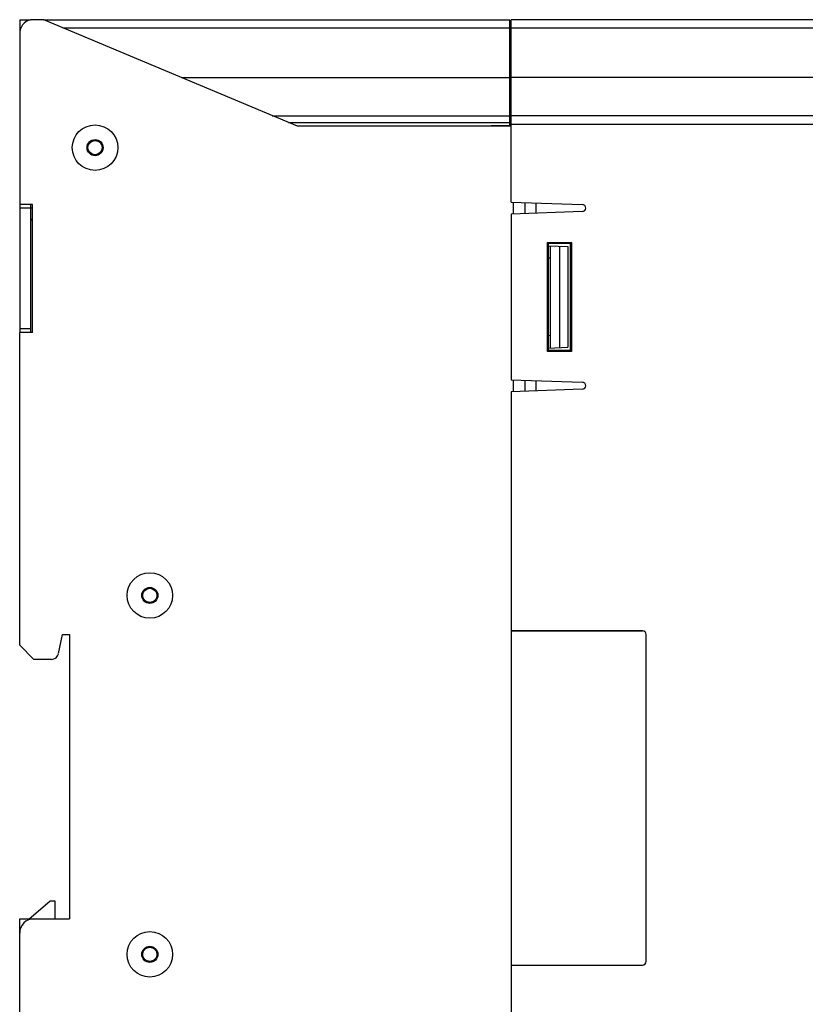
# Model space of a CAD drawing. Header units: millimetres. Extents: x -131 to 719, y -272 to 510.
# Tile 90 of 102: x 313 to 423, y 94 to 232. Entities that reach past the tile are written whole.
import ezdxf

# ---------------------------------------------------------------- set-up
doc = ezdxf.new("R2010")
doc.units = ezdxf.units.MM
doc.header["$LTSCALE"] = 23.1
doc.layers.get('0').update_dxf_attribs({"linetype": 'CONTINUOUS'})

msp = doc.modelspace()

# ---------------------------------------------------------------- linework, layer by layer
at = {"color": 7}
for p, q in [((312.81, 232.37), (312.81, 230.43)), ((312.81, 232.37), (314.31, 232.37)), ((316.19, 232.37), (314.31, 232.37)), ((351.88, 217.37), (316.19, 232.37)), ((316.22, 232.37), (381.74, 232.37)), ((381.74, 217.46), (381.74, 232.37)), ((381.91, 206.72), (381.91, 232.37)), ((526.19, 232.37), (381.91, 232.37)), ((312.81, 230.43), (312.81, 206.37)), ((318.9, 231.23), (381.74, 231.23)), ((381.91, 231.23), (526.19, 231.24)), ((335.57, 224.23), (381.74, 224.23)), ((381.74, 222.64), (381.9, 224.23)), ((436.91, 224.23), (381.91, 224.23)), ((348.33, 218.86), (381.74, 218.86)), ((350.63, 217.9), (381.74, 217.9)), ((526.19, 218.86), (381.91, 218.86)), ((381.91, 217.66), (526.17, 217.66)), ((381.91, 217.37), (351.88, 217.37)), ((379.09, 217.37), (379.1, 217.46)), ((381.74, 217.46), (379.1, 217.46)), ((381.21, 217.37), (381.22, 217.46)), ((381.91, 206.72), (391.93, 206.37)), ((382.21, 206.71), (382.21, 205.03)), ((383.91, 205.09), (383.91, 206.65)), ((385.41, 206.6), (385.41, 205.14)), ((312.81, 206.37), (312.81, 188.37)), ((314.61, 206.37), (312.81, 206.37)), ((314.31, 205.87), (312.81, 205.87)), ((314.31, 206.37), (314.31, 188.37)), ((314.61, 205.87), (314.31, 205.87)), ((314.61, 188.37), (314.61, 206.37)), ((391.93, 205.37), (381.91, 205.02)), ((381.91, 205.02), (381.91, 181.72)), ((387.04, 185.7), (387.04, 201.04)), ((387.16, 200.93), (387.04, 201.04)), ((387.04, 201.04), (390.39, 201.04)), ((387.16, 185.82), (387.16, 200.93)), ((387.16, 200.93), (390.27, 200.93)), ((390.27, 200.93), (390.39, 201.05)), ((390.27, 185.82), (390.27, 200.93)), ((390.39, 201.04), (390.39, 185.7)), ((387.16, 200.56), (389.91, 200.46)), ((387.41, 200.55), (387.41, 186.19)), ((388.7, 200.51), (388.7, 186.24)), ((389.91, 200.46), (389.91, 186.28)), ((387.41, 198.82), (387.16, 198.83)), ((314.31, 188.87), (312.81, 188.87)), ((312.81, 144.37), (312.81, 188.37)), ((314.61, 188.37), (312.81, 188.37)), ((387.41, 187.92), (387.16, 187.91)), ((387.16, 185.82), (387.04, 185.7)), ((390.39, 185.7), (387.04, 185.7)), ((387.16, 186.18), (389.91, 186.28)), ((390.27, 185.82), (387.16, 185.82)), ((390.27, 185.82), (390.39, 185.7)), ((381.91, 181.72), (391.93, 181.37)), ((382.21, 181.71), (382.21, 180.03)), ((383.91, 180.09), (383.91, 181.65)), ((385.41, 181.6), (385.41, 180.14)), ((391.93, 180.37), (381.91, 180.02)), ((381.91, 180.02), (381.91, 146.38)), ((318.27, 143.18), (318.81, 145.87)), ((318.81, 145.87), (319.81, 145.87)), ((319.81, 145.87), (319.81, 105.87)), ((381.91, 146.38), (400.41, 146.38)), ((381.91, 146.37), (381.91, 99.37)), ((400.41, 146.37), (381.91, 146.37)), ((400.41, 146.38), (400.41, 146.37)), ((400.91, 99.87), (400.91, 145.87)), ((400.91, 145.87), (400.92, 145.87)), ((400.92, 99.87), (400.92, 145.87)), ((312.81, 144.37), (314.81, 142.37)), ((317.29, 142.37), (314.81, 142.37)), ((314.15, 105.87), (317.07, 108.37)), ((317.81, 108.37), (317.07, 108.37)), ((317.81, 105.87), (317.81, 108.37)), ((312.81, 103.87), (312.81, 105.87)), ((312.81, 105.87), (314.81, 105.87)), ((314.81, 105.87), (319.81, 105.87)), ((312.81, -8.63), (312.81, 103.87)), ((400.92, 99.87), (400.91, 99.87)), ((381.91, 99.37), (381.91, 35.72)), ((381.91, 99.37), (400.41, 99.37)), ((381.91, 99.37), (400.41, 99.37)), ((400.41, 99.37), (400.41, 99.37))]:
    msp.add_line(p, q, dxfattribs=at)
for centre, radius in [((323.41, 214.37), 3.2), ((323.41, 214.37), 1.13), ((323.41, 214.37), 1), ((331.11, 151.37), 3.2), ((331.11, 151.37), 1.13), ((331.11, 151.37), 1), ((331.11, 100.87), 3.2), ((331.11, 100.87), 1.13), ((331.11, 100.87), 1)]:
    msp.add_circle(centre, radius, dxfattribs=at)
for centre, radius, start, end in [((314.81, 230.43), 2, 104.4775, 180), ((314.81, 203.87), 2, 95.7402, 104.4884), ((391.91, 205.87), 0.5, 271.6317, 88.3683), ((314.81, 203.87), 0.5, 113.6156, 180), ((391.91, 180.87), 0.5, 271.6316, 88), ((400.41, 145.87), 0.505, 0, 90), ((400.41, 145.87), 0.5, 0, 90), ((317.29, 143.37), 1, 270, 348.6901), ((314.81, 103.87), 2, 90, 180), ((400.41, 99.87), 0.505, 270, 360), ((400.41, 99.87), 0.5, 270, 360)]:
    msp.add_arc(centre, radius, start, end, dxfattribs=at)

doc.saveas('drawing.dxf')
